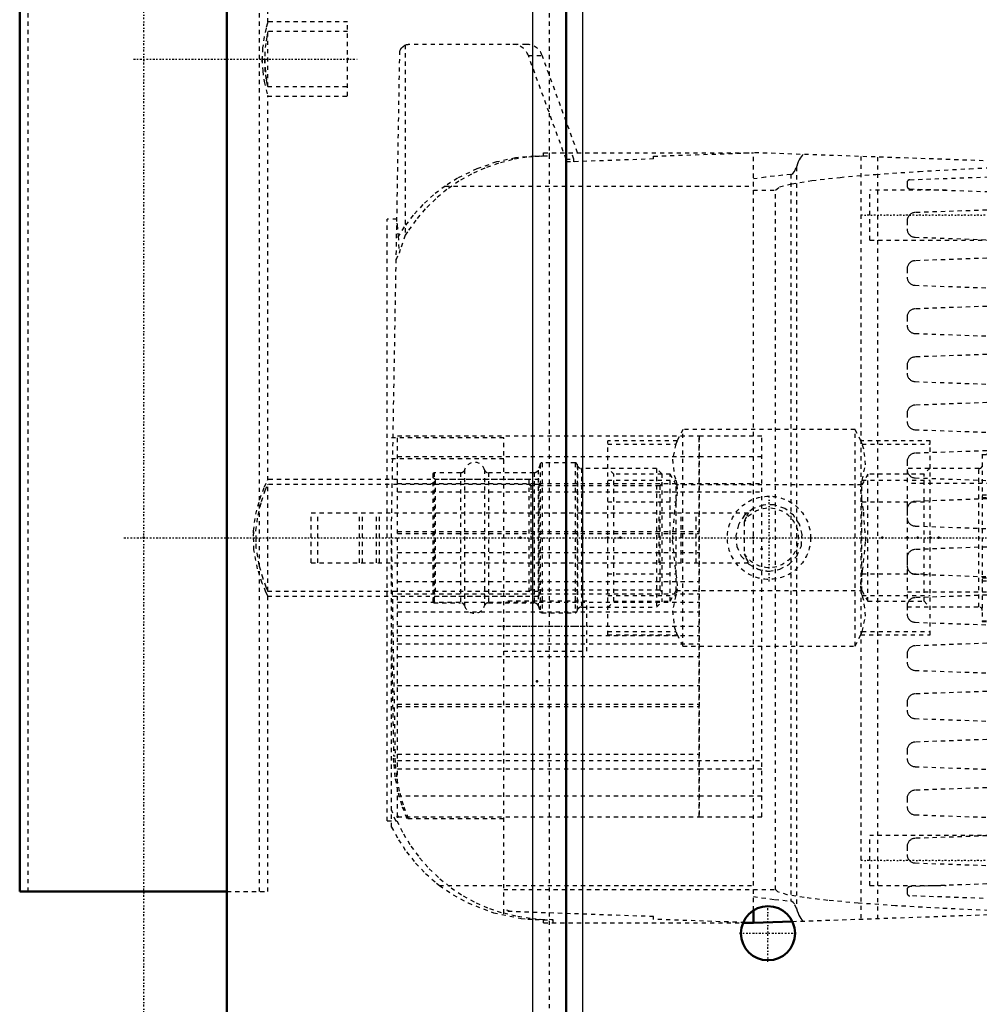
# Model space of a CAD drawing. Header units: millimetres. Extents: x -350 to 653, y -355 to 981.
# Tile 2 of 18: x -350 to -119, y -112 to 124. Entities that reach past the tile are written whole.
import ezdxf

# ---------------------------------------------------------------- set-up
doc = ezdxf.new("R2010")
doc.units = ezdxf.units.MM
doc.linetypes.add('Center', pattern=[1.5, 0.45, -0.5, 0.05, -0.5])
doc.linetypes.add('Dashed', pattern=[2, 1, -1])
for name, color, linetype, lineweight in [('2d ConnectionPoints', 7, 'Continuous', 50), ('AM_0', 7, 'Continuous', 50), ('AM_4', 3, 'Continuous', 25), ('AM_7', 7, 'Center', 25), ('AM_9', 6, 'Dashed', 25)]:
    doc.layers.add(name, color=color, linetype=linetype, lineweight=lineweight)

# ---------------------------------------------------------------- blocks, each defined once
blk = doc.blocks.new('11_Distributor_pipe_UG11145040003_1_0_in_HSVP164161451021531101300230_5')
at = {"layer": 'AM_7'}
blk.add_line((-324.75, 0), (447.75, 0), dxfattribs=at)
blk = doc.blocks.new('13_Distributor_pipe_UG11145040003_2_0_in_HSVP164161451021531101300230_5')
at = {"layer": 'AM_0'}
for p, q in [((-349.81, 930), (-349.81, -85)), ((-349.81, -85), (-300, -85))]:
    blk.add_line(p, q, dxfattribs=at)
at = {"layer": 'AM_7'}
for p, q in [((-320, -142.05), (-320, 981.05)), ((-322.45, 115), (-268.55, 115))]:
    blk.add_line(p, q, dxfattribs=at)
at = {"layer": 'AM_9'}
for p, q in [((-347.81, 930), (-347.81, -85)), ((-292.19, -85), (-292.19, 930)), ((-290.19, 123.83), (-290.19, 216.12)), ((-271, 123.9), (-290.21, 123.9)), ((-271, 106.1), (-271, 123.9)), ((-271, 121.6), (-290.2, 121.6)), ((-290.19, 108.4), (-290.19, 121.6)), ((-291.54, 114.32), (-291.54, 115.91)), ((-290.21, 108.4), (-271, 108.4)), ((-290.22, 106.1), (-271, 106.1)), ((-290.19, 13.82), (-290.19, 106.2)), ((-225, 14), (-290.28, 14)), ((-225, 12.8), (-290.26, 12.8)), ((-290.19, -12.8), (-290.19, 12.8)), ((-225, -14), (-225, 14)), ((-293.69, 0), (-293.64, -1.61)), ((-293.08, 0), (-293.05, -1.32)), ((-290.25, -14), (-225, -14)), ((-290.24, -12.8), (-225, -12.8)), ((-290.19, -85), (-290.19, -13.88)), ((-300, -85), (-290.19, -85))]:
    blk.add_line(p, q, dxfattribs=at)
for points in [[(-290.19, 123.9), (-290.29, 123.58), (-290.61, 122.39), (-291.05, 120.37), (-291.43, 117.68), (-291.55, 115)], [(-290.19, 121.6), (-290.26, 121.3), (-290.45, 120.32), (-290.69, 118.74), (-290.88, 116.72), (-290.93, 115)], [(-290.19, 108.4), (-290.2, 108.44), (-290.32, 109.01), (-290.55, 110.24), (-290.78, 112.02), (-290.92, 114.15), (-290.92, 115.94)], [(-291.55, 115), (-291.41, 112.13), (-291.04, 109.58), (-290.6, 107.57), (-290.27, 106.35), (-290.19, 106.1)], [(-290.93, 115), (-290.85, 112.85), (-290.65, 110.94), (-290.41, 109.45), (-290.23, 108.58), (-290.19, 108.4)], [(-290.19, -14), (-290.21, -13.97), (-290.63, -13.04), (-291.52, -10.9), (-292.65, -7.46), (-293.52, -2.92), (-293.63, 1.67), (-293.08, 5.67), (-292.1, 9.27), (-290.98, 12.23), (-290.27, 13.82), (-290.19, 14)], [(-290.19, -12.8), (-290.21, -12.77), (-290.58, -11.87), (-291.34, -9.82), (-292.28, -6.6), (-292.97, -2.45), (-293.03, 1.74), (-292.53, 5.45), (-291.69, 8.75), (-290.78, 11.37), (-290.24, 12.69), (-290.19, 12.8)], [(-293.64, 1.54), (-293.65, 1.4), (-293.69, 0)]]:
    blk.add_lwpolyline(points, dxfattribs=at)
blk = doc.blocks.new('16_Base_plate_2_15_1UG1041586_0_in_HSVP164161451021531101300230_5')
at = {"layer": 'AM_0'}
for p, q in [((-218.5, -355), (-218.5, 855)), ((-300, -297.5), (-300, 797.5))]:
    blk.add_line(p, q, dxfattribs=at)
blk.add_circle((-170, -95), 6.5, dxfattribs=at)
at = {"layer": 'AM_4'}
for p, q in [((-226.5, -355), (-226.5, 855)), ((-214.5, -355), (-214.5, 855))]:
    blk.add_line(p, q, dxfattribs=at)
at = {"layer": 'AM_7'}
for p, q in [((-170, -101.825), (-170, -88.175)), ((-176.825, -95), (-163.175, -95))]:
    blk.add_line(p, q, dxfattribs=at)
at = {"layer": 'AM_9'}
blk.add_line((-222.5, -355), (-222.5, 855), dxfattribs=at)
blk = doc.blocks.new('54_Dea_Socket_UG104224901_8_0_in_HSVP164161451021531101300230_5')
at = {"layer": 'AM_9'}
for p, q in [((-224.76, 17.67), (-225.26, 16.28)), ((-224.76, 17.67), (-224.76, -17.67)), ((-216.35, 18), (-224.29, 18)), ((-224.29, 18), (-224.29, -18)), ((-216.35, 18), (-216.35, -18)), ((-215.74, 17.28), (-215.88, 17.67)), ((-215.88, 17.67), (-215.88, -17.67)), ((-215.74, 17.28), (-215.74, -17.28)), ((-196.75, 16.62), (-214.8, 16.62)), ((-214.8, 16.62), (-214.8, -16.63)), ((-195.5, 15.38), (-196.75, 16.62)), ((-196.75, 16.62), (-196.75, -16.63)), ((-250.25, 15.62), (-250.5, 15.38)), ((-250.5, 15.38), (-250.5, -15.38)), ((-250, 14), (-250.5, 14.5)), ((-243.85, 15.62), (-250.25, 15.62)), ((-250.25, 15.62), (-250.25, -15.62)), ((-243.85, 15.62), (-243.85, -15.62)), ((-242.9, 16.34), (-242.9, -16.34)), ((-238.1, 16.34), (-238.1, -16.34)), ((-226.2, 15.62), (-237.15, 15.62)), ((-237.15, 15.62), (-237.15, -15.62)), ((-226.2, 15.62), (-226.2, -15.62)), ((-225.26, 16.28), (-225.26, -16.28)), ((-195.5, 15.38), (-195.5, -15.38)), ((-227.5, 14), (-250, 14)), ((-250, 14), (-250, -14)), ((-227.5, 14), (-227.5, -14)), ((-227, 12.5), (-227.5, 13)), ((-196, 12.5), (-227, 12.5)), ((-227, 12.5), (-227, -12.5)), ((-195.5, 13), (-196, 12.5)), ((-196, 12.5), (-196, -12.5)), ((-250.5, -14.5), (-250, -14)), ((-250, -14), (-227.5, -14)), ((-227.5, -13), (-227, -12.5)), ((-227, -12.5), (-196, -12.5)), ((-196, -12.5), (-195.5, -13)), ((-250.5, -15.38), (-250.25, -15.62)), ((-250.25, -15.62), (-243.85, -15.62)), ((-237.15, -15.62), (-226.2, -15.62)), ((-225.26, -16.28), (-224.76, -17.67)), ((-196.75, -16.63), (-195.5, -15.38)), ((-224.29, -18), (-216.35, -18)), ((-215.88, -17.67), (-215.74, -17.28)), ((-214.8, -16.63), (-196.75, -16.63))]:
    blk.add_line(p, q, dxfattribs=at)
for centre, radius, start, end in [((-240.5, 15.62), 2.5, 16.6015, 163.3985), ((-224.29, 17.5), 0.5, 90, 160), ((-216.35, 17.5), 0.5, 20, 90), ((-214.8, 17.63), 1, 200, 270), ((-243.85, 16.62), 1, 270, 343.3985), ((-237.15, 16.62), 1, 196.6015, 270), ((-226.2, 16.62), 1, 270, 340), ((-243.85, -16.63), 1, 16.6015, 90), ((-240.5, -15.62), 2.5, 196.6015, 343.3985), ((-237.15, -16.63), 1, 90, 163.3985), ((-226.2, -16.63), 1, 20, 90), ((-224.29, -17.5), 0.5, 200, 270), ((-216.35, -17.5), 0.5, 270, 340), ((-214.8, -17.63), 1, 90, 160)]:
    blk.add_arc(centre, radius, start, end, dxfattribs=at)
blk = doc.blocks.new('55_Ball_valve_UG1041622_011_8_0_in_HSVP164161451021531101300230_5')
at = {"layer": 'AM_7'}
blk.add_line((-169.75, -10.5), (-169.75, 10.5), dxfattribs=at)
at = {"layer": 'AM_9'}
for p, q in [((-190.44, 26), (-191.84, 23.25)), ((-149.06, 26), (-190.44, 26)), ((-190.44, -26), (-190.44, 26)), ((-147.66, 23.25), (-149.06, 26)), ((-149.06, -26), (-149.06, 26)), ((-191.81, 23.32), (-208.5, 23.32)), ((-208.5, -23.32), (-208.5, 23.32)), ((-208.5, 22.52), (-192.12, 22.52)), ((-191.81, 23.32), (-192.12, 22.52)), ((-131, 23.32), (-147.69, 23.32)), ((-147.38, 22.52), (-147.69, 23.32)), ((-147.38, 22.52), (-131, 22.52)), ((-131, -23.32), (-131, 23.32)), ((-207, 15.25), (-208.5, 16.75)), ((-131, 16.75), (-132.5, 15.25)), ((-193.5, 15.25), (-207, 15.25)), ((-207, -15.25), (-207, 15.25)), ((-192.03, 12.7), (-193.5, 15.25)), ((-193.5, -15.25), (-193.5, 15.25)), ((-146, 15.25), (-147.47, 12.7)), ((-132.5, 15.25), (-146, 15.25)), ((-146, -15.25), (-146, 15.25)), ((-132.5, -15.25), (-132.5, 15.25)), ((-208.5, 13.86), (-192.12, 13.86)), ((-147.47, 12.7), (-192.03, 12.7)), ((-192.03, -12.7), (-192.03, 12.7)), ((-147.47, -12.7), (-147.47, 12.7)), ((-147.38, 13.86), (-131, 13.86)), ((-208.5, 8.66), (-192.12, 8.66)), ((-147.38, 8.66), (-131, 8.66)), ((-279.75, -6), (-279.75, 6)), ((-279.75, 6), (-174.65, 6)), ((-278.15, -6), (-278.15, 6)), ((-268.16, -6), (-268.16, 6)), ((-267.46, -6), (-267.46, 6)), ((-264.04, -6), (-264.04, 6)), ((-263.34, -6), (-263.34, 6)), ((-196.13, -6), (-196.13, 6)), ((-190.82, -6), (-190.82, 6)), ((-187.29, -6), (-187.29, 6)), ((-175.75, 3.82), (-175.75, -3.82)), ((-279.75, -6), (-174.65, -6)), ((-208.5, -8.66), (-192.12, -8.66)), ((-147.38, -8.66), (-131, -8.66)), ((-208.5, -13.86), (-192.12, -13.86)), ((-193.5, -15.25), (-192.03, -12.7)), ((-192.03, -12.7), (-147.47, -12.7)), ((-147.47, -12.7), (-146, -15.25)), ((-147.38, -13.86), (-131, -13.86)), ((-208.5, -16.75), (-207, -15.25)), ((-207, -15.25), (-193.5, -15.25)), ((-146, -15.25), (-132.5, -15.25)), ((-132.5, -15.25), (-131, -16.75)), ((-208.5, -22.52), (-192.12, -22.52)), ((-208.5, -23.32), (-191.81, -23.32)), ((-192.12, -22.52), (-191.81, -23.32)), ((-191.84, -23.25), (-190.44, -26)), ((-149.06, -26), (-147.66, -23.25)), ((-147.69, -23.32), (-147.38, -22.52)), ((-147.69, -23.32), (-131, -23.32)), ((-147.38, -22.52), (-131, -22.52)), ((-190.44, -26), (-149.06, -26))]:
    blk.add_line(p, q, dxfattribs=at)
for points in [[(-192.12, 22.52), (-192.97, 18.86), (-192.53, 15.07), (-192.12, 13.86)], [(-147.38, 13.86), (-146.53, 17.52), (-146.97, 21.3), (-147.38, 22.52)], [(-192.12, 13.86), (-191.86, 12.66), (-191.82, 11.05), (-192.02, 9.23), (-192.12, 8.66)], [(-147.38, 8.66), (-147.64, 10.53), (-147.68, 12.23), (-147.48, 13.55), (-147.38, 13.86)], [(-192.12, 8.66), (-192.48, 6.57), (-192.99, -0.6), (-192.25, -7.95), (-192.12, -8.66)], [(-169.75, -8), (-167.17, -7.57), (-164.89, -6.35), (-163.08, -4.41), (-161.98, -1.91), (-161.79, 0.75), (-162.43, 3.23), (-163.84, 5.4), (-165.96, 7.05), (-168.55, 7.91), (-171.18, 7.87), (-173.59, 7.02), (-175.64, 5.42), (-177.11, 3.14), (-177.73, 0.5), (-177.47, -2.09), (-176.41, -4.42), (-174.62, -6.35), (-172.21, -7.61), (-169.75, -8)], [(-147.38, -8.66), (-147.25, -7.95), (-146.52, -0.8), (-147.02, 6.57), (-147.38, 8.66)], [(-174.65, 6), (-175.24, 4.98), (-175.71, 3.92), (-175.75, 3.82)], [(-175.75, -3.82), (-175.28, -4.89), (-174.71, -5.91), (-174.65, -6)], [(-192.12, -8.66), (-191.86, -10.53), (-191.82, -12.23), (-192.02, -13.55), (-192.12, -13.86)], [(-147.38, -13.86), (-147.64, -12.66), (-147.68, -11.05), (-147.48, -9.23), (-147.38, -8.66)], [(-192.12, -13.86), (-192.97, -17.52), (-192.53, -21.3), (-192.12, -22.52)], [(-147.38, -22.52), (-146.53, -18.86), (-146.97, -15.07), (-147.38, -13.86)]]:
    blk.add_lwpolyline(points, dxfattribs=at)
blk.add_circle((-169.75, 0), 10, dxfattribs=at)
for radius, start, end in [(7.11, 212.4888, 147.5112), (8, 249.3601, 270)]:
    blk.add_arc((-169.75, 0), radius, start, end, dxfattribs=at)
blk = doc.blocks.new('56_Coupling_UG1051084_4_0_in_HSVP164161451021531101300230_5')
at = {"layer": 'AM_9'}
for p, q in [((-110.5, 20.08), (-118.5, 20.08)), ((-118.5, 20.08), (-118.5, -20.08)), ((-118.5, 19.98), (-110.5, 19.98)), ((-110.5, 20.08), (-110.5, -20.08)), ((-119.3, 16.62), (-136.5, 16.62)), ((-136.5, -16.62), (-136.5, 16.62)), ((-119.3, -16.62), (-119.3, 16.62)), ((-92.5, 16.62), (-109.7, 16.62)), ((-109.7, -16.62), (-109.7, 16.62)), ((-92.5, -16.62), (-92.5, 16.62)), ((-92.5, 13), (-136.5, 13)), ((-118.5, 10.33), (-110.5, 10.33)), ((-118.5, 9.64), (-110.5, 9.64)), ((-118.5, -9.64), (-110.5, -9.64)), ((-118.5, -10.33), (-110.5, -10.33)), ((-136.5, -13), (-92.5, -13)), ((-136.5, -16.62), (-119.3, -16.62)), ((-109.7, -16.62), (-92.5, -16.62)), ((-118.5, -19.98), (-110.5, -19.98)), ((-118.5, -20.08), (-110.5, -20.08))]:
    blk.add_line(p, q, dxfattribs=at)
for centre, start, end in [((-119.3, 17.42), 270, 0), ((-109.7, 17.42), 180, 270), ((-119.3, -17.43), 360, 90), ((-109.7, -17.43), 90, 180)]:
    blk.add_arc(centre, 0.8, start, end, dxfattribs=at)
blk = doc.blocks.new('126_part_3__170_4_0_in_HSVP164161451021531101300230_5')
at = {"layer": 'AM_9'}
for p, q in [((-259, 11), (-171.5, 11)), ((-259, -53.5), (-171.5, -53.5)), ((-259, -55.5), (-186.5, -55.5))]:
    blk.add_line(p, q, dxfattribs=at)
blk = doc.blocks.new('127_part_1_4_0_in_HSVP164161451021531101300230_5')
at = {"layer": 'AM_9'}
for p, q in [((-186.5, -67), (-186.5, 24.5)), ((-186.5, 24.5), (-171.5, 24.5)), ((-171.5, -67), (-171.5, 24.5)), ((-186.5, 19.5), (-171.5, 19.5)), ((-259, 13), (-171.5, 13)), ((-259, 1.5), (-186.5, 1.5)), ((-259, 1), (-186.5, 1)), ((-259, -3.5), (-186.5, -3.5)), ((-259, -10.5), (-186.5, -10.5)), ((-259, -13.5), (-186.5, -13.5)), ((-259, -15.5), (-186.5, -15.5)), ((-259, -17.77), (-186.5, -17.77)), ((-259, -21.23), (-186.5, -21.23)), ((-259, -23.5), (-186.5, -23.5)), ((-259, -25.5), (-186.5, -25.5)), ((-259, -28.5), (-186.5, -28.5)), ((-259, -35.5), (-186.5, -35.5)), ((-259, -40), (-186.5, -40)), ((-259, -40.5), (-186.5, -40.5)), ((-259, -52), (-186.5, -52)), ((-186.5, -55.5), (-171.5, -55.5)), ((-186.5, -62), (-171.5, -62)), ((-186.5, -67), (-171.5, -67))]:
    blk.add_line(p, q, dxfattribs=at)
blk = doc.blocks.new('128_part_2_4_0_in_HSVP164161451021531101300230_5')
at = {"layer": 'AM_9'}
for p, q in [((-259, -67), (-259, 24.5)), ((-259, 24.5), (-186.5, 24.5)), ((-186.5, 24.5), (-186.5, -67)), ((-259, 19.5), (-186.5, 19.5)), ((-259, 13), (-186.5, 13)), ((-259, 11), (-186.5, 11)), ((-259, 1.5), (-186.5, 1.5)), ((-259, 1), (-186.5, 1)), ((-259, -3.5), (-186.5, -3.5)), ((-259, -10.5), (-186.5, -10.5)), ((-259, -13.5), (-186.5, -13.5)), ((-259, -15.5), (-186.5, -15.5)), ((-259, -17.77), (-186.5, -17.77)), ((-259, -21.23), (-186.5, -21.23)), ((-259, -23.5), (-186.5, -23.5)), ((-259, -25.5), (-186.5, -25.5)), ((-259, -28.5), (-186.5, -28.5)), ((-259, -35.5), (-186.5, -35.5)), ((-259, -40), (-186.5, -40)), ((-259, -40.5), (-186.5, -40.5)), ((-259, -52), (-186.5, -52)), ((-259, -53.5), (-186.5, -53.5)), ((-259, -55.5), (-186.5, -55.5)), ((-259, -62), (-186.5, -62)), ((-259, -67), (-186.5, -67))]:
    blk.add_line(p, q, dxfattribs=at)
blk = doc.blocks.new('129_Upper_Cover_2PumpDrive_210_4_0_in_HSVP164161451021531101300230_5')
at = {"layer": 'AM_0'}
blk.add_line((-176, -92.5), (-173.5, -92.5), dxfattribs=at)
at = {"layer": 'AM_7'}
blk.add_line((-234.5, -21.25), (-212.5, -21.25), dxfattribs=at)
at = {"layer": 'AM_9'}
for p, q in [((-257.17, 118.37), (-257.17, 72.66)), ((-228.02, 118.5), (-256.47, 118.5)), ((-260.5, 0), (-258.47, 116.53)), ((-218.5, 90.93), (-227.58, 115.87)), ((-227.58, 115.87), (-224.26, 115.87)), ((-215.76, 92.5), (-224.26, 115.87)), ((-223.92, 92.5), (-173.5, 92.5)), ((-222.46, 91.75), (-222.46, 92.5)), ((-216.61, 90.93), (-217.18, 92.5)), ((-197.5, 91.66), (-173.5, 92.5)), ((-225.98, 91.68), (-223.98, 91.75)), ((-225.98, 91.68), (-224.47, 91.68)), ((-224.47, 91.68), (-222.46, 91.75)), ((-223.98, 91.75), (-222.46, 91.75)), ((-197.5, 91), (-218.5, 90.27)), ((-218.5, 90.93), (-216.61, 90.93)), ((-218.5, 84.5), (-218.5, 90.27)), ((-216.61, 90.33), (-216.61, 90.93)), ((-197.5, 91), (-197.5, 91.66)), ((-247.56, 84.5), (-173.5, 84.5)), ((-261.5, -68), (-261.5, 76.5)), ((-259.16, 76.5), (-261.5, 76.5)), ((-259.33, 66.8), (-258.61, 68.35)), ((-233.5, 24), (-261.5, 24)), ((-233.5, -90.2), (-233.5, 24)), ((-233.5, 19), (-261.5, 19)), ((-260.5, -69.48), (-260.5, 0)), ((-260.5, -0.76), (-259.6, -52.4)), ((-213.5, -15.25), (-233.5, -15.25)), ((-213.5, -27.25), (-213.5, -15.25)), ((-260.5, -22.16), (-259.97, -52.4)), ((-233.5, -27.25), (-213.5, -27.25)), ((-259.97, -52.4), (-259.6, -52.4)), ((-259.41, -68), (-260.5, -65.38)), ((-261.5, -68), (-259.16, -68)), ((-233.5, -67.5), (-256.73, -67.5)), ((-248.93, -83.5), (-173.5, -83.5)), ((-233.5, -84.5), (-173.5, -84.5)), ((-231.83, -89.8), (-233.5, -89.22)), ((-197.5, -91), (-233.5, -89.74)), ((-225.97, -91.68), (-223.61, -91.68)), ((-223.96, -91.75), (-225.97, -91.68)), ((-223.96, -91.75), (-221.61, -91.75)), ((-221.61, -91.75), (-223.61, -91.68)), ((-221.61, -92.5), (-221.61, -91.75)), ((-197.5, -91.66), (-197.5, -91)), ((-173.5, -92.5), (-197.5, -91.66)), ((-223.9, -92.5), (-176, -92.5))]:
    blk.add_line(p, q, dxfattribs=at)
for points in [[(-258.47, 116.53), (-258.46, 116.58), (-258.46, 116.65), (-258.44, 116.81), (-258.36, 117.13), (-258.04, 117.73), (-257.17, 118.37), (-257.17, 118.37)], [(-257.17, 118.37), (-257, 118.43), (-256.83, 118.47), (-256.66, 118.49), (-256.48, 118.5), (-256.47, 118.5)], [(-223.98, 91.75), (-223.96, 92.02), (-223.95, 92.23), (-223.94, 92.38), (-223.93, 92.47), (-223.92, 92.5), (-223.92, 92.5)], [(-224.47, 91.68), (-227.95, 91.41), (-231.39, 90.83), (-234.77, 89.96), (-238.06, 88.79), (-241.24, 87.34), (-244.28, 85.63), (-247.16, 83.65), (-249.85, 81.43), (-252.34, 78.98), (-254.61, 76.33), (-256.64, 73.49), (-257.17, 72.66)], [(-225.98, 91.68), (-230.63, 91.25), (-235.22, 90.27), (-239.94, 88.66), (-244.57, 86.39), (-247.56, 84.5)], [(-247.56, 84.5), (-250.34, 82.38), (-252.91, 80.03), (-255.27, 77.46), (-257.4, 74.69), (-259.25, 71.81)], [(-259.18, 75.6), (-259.12, 75.14), (-258.87, 72.47), (-258.61, 68.35)], [(-257.17, 72.66), (-258.36, 69.22), (-258.61, 68.35)], [(-256.73, -67.5), (-257.96, -64.24), (-258.91, -60.88), (-259.56, -57.45), (-259.91, -53.98), (-259.97, -52.4)], [(-256.35, -67.5), (-257.59, -64.24), (-258.54, -60.88), (-259.19, -57.45), (-259.54, -53.98), (-259.6, -52.4)], [(-259.16, -68), (-257.6, -71.12), (-255.78, -74.1), (-253.7, -76.9), (-251.38, -79.51), (-248.85, -81.91), (-246.12, -84.08), (-243.21, -86.01), (-240.14, -87.67), (-236.94, -89.06), (-233.62, -90.16), (-233.5, -90.2)], [(-260.5, -69.48), (-258.81, -72.53), (-256.87, -75.43), (-254.68, -78.15), (-252.26, -80.66), (-249.63, -82.96), (-248.93, -83.5)], [(-248.93, -83.5), (-245.63, -85.77), (-242.08, -87.71), (-235.94, -90.07), (-229.34, -91.42), (-227.67, -91.58), (-225.97, -91.68)], [(-233.5, -90.08), (-230.11, -90.92), (-226.66, -91.46), (-223.61, -91.68)], [(-223.9, -92.5), (-223.91, -92.47), (-223.93, -92.36), (-223.94, -92.19), (-223.95, -91.96), (-223.96, -91.75)]]:
    blk.add_lwpolyline(points, dxfattribs=at)
blk.add_arc((-231.34, 114.5), 4, 20, 90, dxfattribs=at)
blk.add_ellipse((-228.02, 114.5), major_axis=(0, -4), ratio=0.999444, start_param=1.919862, end_param=3.141593, dxfattribs=at)
blk = doc.blocks.new('130_Lower_Cover_2PumpDrive_2_4_0_in_HSVP164161451021531101300230_5')
at = {"layer": 'AM_0'}
for q in [(-173.5, -89.52), (-164.15, -92.17)]:
    blk.add_line((-173.5, -92.5), q, dxfattribs=at)
at = {"layer": 'AM_7'}
for p, q in [((-93, 77.5), (-148, 77.5)), ((-93, -77.5), (-148, -77.5))]:
    blk.add_line(p, q, dxfattribs=at)
at = {"layer": 'AM_9'}
for p, q in [((-96.27, 89.8), (-173.5, 92.5)), ((-173.5, -89.52), (-173.5, 92.5)), ((-147.68, 91.6), (-147.68, -91.6)), ((-143.66, 91.46), (-143.66, -91.46)), ((-99.89, 89.93), (-99.89, 87.28)), ((-163.14, 89.07), (-163.14, -89.07)), ((-95.5, 88.2), (-95.5, 89)), ((-164.47, 87.28), (-164.47, -87.28)), ((-136.58, 85.32), (-136.58, 84.5)), ((-135.9, 86.02), (-96.27, 87.4)), ((-173.5, 83.5), (-168.21, 83.5)), ((-168.21, -84.5), (-168.21, 83.5)), ((-127.18, 83.5), (-145.5, 83.5)), ((-145.5, 71.5), (-145.5, 83.5)), ((-135.9, 83.8), (-109.45, 82.88)), ((-108, 81.38), (-108, 80.49)), ((-109.45, 78.99), (-134.65, 78.11)), ((-136.58, 76.12), (-136.58, 74.2)), ((-145.5, 71.5), (-114.66, 71.5)), ((-134.65, 72.2), (-109.45, 71.32)), ((-108, 69.82), (-108, 68.93)), ((-109.45, 67.43), (-134.65, 66.55)), ((-136.58, 64.55), (-136.58, 62.63)), ((-134.65, 60.64), (-109.45, 59.76)), ((-108, 58.26), (-108, 57.37)), ((-109.45, 55.87), (-134.65, 54.99)), ((-136.58, 52.99), (-136.58, 51.07)), ((-134.65, 49.07), (-109.45, 48.19)), ((-108, 46.69), (-108, 45.81)), ((-109.45, 44.31), (-134.65, 43.43)), ((-136.58, 41.43), (-136.58, 39.51)), ((-134.65, 37.51), (-109.45, 36.63)), ((-108, 35.13), (-108, 34.24)), ((-109.45, 32.74), (-134.65, 31.86)), ((-136.58, 29.87), (-136.58, 27.95)), ((-134.65, 25.95), (-109.45, 25.07)), ((-108, 23.57), (-108, 22.68)), ((-109.45, 21.18), (-134.65, 20.3)), ((-136.58, 18.3), (-136.58, 16.38)), ((-134.65, 14.39), (-109.45, 13.51)), ((-108, 12.01), (-108, 11.12)), ((-109.45, 9.62), (-134.65, 8.74)), ((-136.58, 6.74), (-136.58, 4.82)), ((-134.65, 2.82), (-109.45, 1.94)), ((-108, 0.44), (-108, -0.44)), ((-109.45, -1.94), (-134.65, -2.82)), ((-136.58, -4.82), (-136.58, -6.74)), ((-134.65, -8.74), (-109.45, -9.62)), ((-108, -11.12), (-108, -12.01)), ((-109.45, -13.51), (-134.65, -14.39)), ((-136.58, -16.38), (-136.58, -18.3)), ((-134.65, -20.3), (-109.45, -21.18)), ((-108, -22.68), (-108, -23.57)), ((-109.45, -25.07), (-134.65, -25.95)), ((-136.58, -27.95), (-136.58, -29.87)), ((-134.65, -31.86), (-109.45, -32.74)), ((-108, -34.24), (-108, -35.13)), ((-109.45, -36.63), (-134.65, -37.51)), ((-136.58, -39.51), (-136.58, -41.43)), ((-134.65, -43.43), (-109.45, -44.31)), ((-108, -45.81), (-108, -46.69)), ((-109.45, -48.19), (-134.65, -49.07)), ((-136.58, -51.07), (-136.58, -52.99)), ((-134.65, -54.99), (-109.45, -55.87)), ((-108, -57.37), (-108, -58.26)), ((-109.45, -59.76), (-134.65, -60.64)), ((-136.58, -62.63), (-136.58, -64.55)), ((-134.65, -66.55), (-109.45, -67.43)), ((-108, -68.93), (-108, -69.82)), ((-114.66, -71.5), (-145.5, -71.5)), ((-145.5, -83.5), (-145.5, -71.5)), ((-109.45, -71.32), (-134.65, -72.2)), ((-136.58, -74.2), (-136.58, -76.12)), ((-134.65, -78.11), (-109.45, -78.99)), ((-108, -80.49), (-108, -81.38)), ((-173.5, -84.5), (-168.21, -84.5)), ((-145.5, -83.5), (-127.18, -83.5)), ((-136.58, -84.5), (-136.58, -85.32)), ((-109.45, -82.88), (-135.9, -83.8)), ((-96.27, -87.4), (-135.9, -86.02)), ((-99.89, -87.28), (-99.89, -89.93)), ((-164.15, -92.17), (-96.27, -89.8)), ((-95.5, -89), (-95.5, -88.2))]:
    blk.add_line(p, q, dxfattribs=at)
for points in [[(-161.52, 92.08), (-161.78, 91.83), (-162.03, 91.52), (-162.27, 91.16), (-162.5, 90.75), (-162.71, 90.29), (-162.91, 89.79), (-163.09, 89.25), (-163.14, 89.07)], [(-168.21, 83.5), (-167.23, 84.28), (-164.29, 85.06), (-159.43, 85.83), (-152.67, 86.58), (-144.06, 87.3), (-133.68, 88), (-121.6, 88.66), (-107.91, 89.29), (-96, 89.75)], [(-164.47, 87.28), (-164.26, 87.35), (-164, 87.53), (-163.61, 88.01), (-163.14, 89.07)], [(-96.27, 89.8), (-95.81, 89.64), (-95.5, 89.01), (-95.5, 89)], [(-95.5, 88.2), (-95.5, 88.2), (-95.81, 87.57), (-96.27, 87.4)], [(-164.47, 87.28), (-170.6, 86.62), (-173.5, 86.21)], [(-135.9, 86.02), (-135.97, 86.01), (-136.03, 86), (-136.08, 85.99), (-136.14, 85.97), (-136.2, 85.94), (-136.25, 85.91), (-136.3, 85.88), (-136.35, 85.84), (-136.39, 85.8), (-136.43, 85.75), (-136.47, 85.7), (-136.5, 85.65), (-136.52, 85.59), (-136.55, 85.54), (-136.56, 85.48), (-136.57, 85.42), (-136.58, 85.36), (-136.58, 85.32)], [(-136.58, 84.5), (-136.58, 84.44), (-136.57, 84.38), (-136.56, 84.32), (-136.54, 84.26), (-136.51, 84.21), (-136.49, 84.15), (-136.45, 84.1), (-136.42, 84.05), (-136.37, 84.01), (-136.33, 83.97), (-136.28, 83.93), (-136.23, 83.9), (-136.18, 83.87), (-136.12, 83.85), (-136.06, 83.83), (-136, 83.81), (-135.94, 83.81), (-135.9, 83.8)], [(-108, 81.38), (-108.01, 81.51), (-108.02, 81.64), (-108.05, 81.77), (-108.09, 81.89), (-108.14, 82.02), (-108.2, 82.13), (-108.27, 82.24), (-108.35, 82.35), (-108.44, 82.44), (-108.54, 82.53), (-108.64, 82.61), (-108.75, 82.68), (-108.87, 82.74), (-108.99, 82.79), (-109.11, 82.83), (-109.24, 82.86), (-109.37, 82.88), (-109.45, 82.88)], [(-109.45, 78.99), (-109.32, 79), (-109.19, 79.03), (-109.06, 79.06), (-108.94, 79.1), (-108.82, 79.16), (-108.71, 79.22), (-108.6, 79.3), (-108.5, 79.38), (-108.4, 79.47), (-108.32, 79.57), (-108.24, 79.68), (-108.18, 79.79), (-108.12, 79.91), (-108.07, 80.03), (-108.04, 80.16), (-108.01, 80.28), (-108, 80.41), (-108, 80.49)], [(-134.65, 78.11), (-134.82, 78.1), (-135, 78.07), (-135.16, 78.03), (-135.33, 77.97), (-135.49, 77.9), (-135.64, 77.81), (-135.78, 77.71), (-135.92, 77.6), (-136.04, 77.48), (-136.16, 77.35), (-136.26, 77.2), (-136.35, 77.05), (-136.42, 76.9), (-136.48, 76.73), (-136.53, 76.57), (-136.56, 76.39), (-136.58, 76.22), (-136.58, 76.12)], [(-136.58, 74.2), (-136.57, 74.02), (-136.55, 73.85), (-136.51, 73.68), (-136.46, 73.51), (-136.39, 73.35), (-136.31, 73.2), (-136.22, 73.05), (-136.11, 72.91), (-135.99, 72.78), (-135.87, 72.66), (-135.73, 72.56), (-135.58, 72.46), (-135.43, 72.38), (-135.26, 72.32), (-135.1, 72.27), (-134.93, 72.23), (-134.75, 72.2), (-134.65, 72.2)], [(-108, 69.82), (-108.01, 69.95), (-108.02, 70.08), (-108.05, 70.21), (-108.09, 70.33), (-108.14, 70.45), (-108.2, 70.57), (-108.27, 70.68), (-108.35, 70.78), (-108.44, 70.88), (-108.54, 70.97), (-108.64, 71.05), (-108.75, 71.12), (-108.87, 71.18), (-108.99, 71.23), (-109.11, 71.27), (-109.24, 71.3), (-109.37, 71.31), (-109.45, 71.32)], [(-109.45, 67.43), (-109.32, 67.44), (-109.19, 67.46), (-109.06, 67.5), (-108.94, 67.54), (-108.82, 67.59), (-108.71, 67.66), (-108.6, 67.73), (-108.5, 67.82), (-108.4, 67.91), (-108.32, 68.01), (-108.24, 68.11), (-108.18, 68.23), (-108.12, 68.34), (-108.07, 68.47), (-108.04, 68.59), (-108.01, 68.72), (-108, 68.85), (-108, 68.93)], [(-134.65, 66.55), (-134.82, 66.54), (-135, 66.51), (-135.16, 66.47), (-135.33, 66.41), (-135.49, 66.34), (-135.64, 66.25), (-135.78, 66.15), (-135.92, 66.04), (-136.04, 65.92), (-136.16, 65.78), (-136.26, 65.64), (-136.35, 65.49), (-136.42, 65.33), (-136.48, 65.17), (-136.53, 65), (-136.56, 64.83), (-136.58, 64.66), (-136.58, 64.55)], [(-136.58, 62.63), (-136.57, 62.46), (-136.55, 62.29), (-136.51, 62.12), (-136.46, 61.95), (-136.39, 61.79), (-136.31, 61.63), (-136.22, 61.49), (-136.11, 61.35), (-135.99, 61.22), (-135.87, 61.1), (-135.73, 61), (-135.58, 60.9), (-135.43, 60.82), (-135.26, 60.76), (-135.1, 60.7), (-134.93, 60.66), (-134.75, 60.64), (-134.65, 60.64)], [(-108, 58.26), (-108.01, 58.39), (-108.02, 58.52), (-108.05, 58.64), (-108.09, 58.77), (-108.14, 58.89), (-108.2, 59.01), (-108.27, 59.12), (-108.35, 59.22), (-108.44, 59.32), (-108.54, 59.41), (-108.64, 59.49), (-108.75, 59.56), (-108.87, 59.62), (-108.99, 59.67), (-109.11, 59.71), (-109.24, 59.73), (-109.37, 59.75), (-109.45, 59.76)], [(-109.45, 55.87), (-109.32, 55.88), (-109.19, 55.9), (-109.06, 55.93), (-108.94, 55.98), (-108.82, 56.03), (-108.71, 56.1), (-108.6, 56.17), (-108.5, 56.25), (-108.4, 56.35), (-108.32, 56.44), (-108.24, 56.55), (-108.18, 56.66), (-108.12, 56.78), (-108.07, 56.9), (-108.04, 57.03), (-108.01, 57.16), (-108, 57.29), (-108, 57.37)], [(-134.65, 54.99), (-134.82, 54.98), (-135, 54.95), (-135.16, 54.9), (-135.33, 54.84), (-135.49, 54.77), (-135.64, 54.69), (-135.78, 54.59), (-135.92, 54.48), (-136.04, 54.35), (-136.16, 54.22), (-136.26, 54.08), (-136.35, 53.93), (-136.42, 53.77), (-136.48, 53.61), (-136.53, 53.44), (-136.56, 53.27), (-136.58, 53.1), (-136.58, 52.99)], [(-136.58, 51.07), (-136.57, 50.9), (-136.55, 50.72), (-136.51, 50.55), (-136.46, 50.39), (-136.39, 50.23), (-136.31, 50.07), (-136.22, 49.92), (-136.11, 49.79), (-135.99, 49.66), (-135.87, 49.54), (-135.73, 49.43), (-135.58, 49.34), (-135.43, 49.26), (-135.26, 49.19), (-135.1, 49.14), (-134.93, 49.1), (-134.75, 49.08), (-134.65, 49.07)], [(-108, 46.69), (-108.01, 46.82), (-108.02, 46.95), (-108.05, 47.08), (-108.09, 47.21), (-108.14, 47.33), (-108.2, 47.44), (-108.27, 47.55), (-108.35, 47.66), (-108.44, 47.75), (-108.54, 47.84), (-108.64, 47.92), (-108.75, 47.99), (-108.87, 48.05), (-108.99, 48.1), (-109.11, 48.14), (-109.24, 48.17), (-109.37, 48.19), (-109.45, 48.19)], [(-109.45, 44.31), (-109.32, 44.32), (-109.19, 44.34), (-109.06, 44.37), (-108.94, 44.42), (-108.82, 44.47), (-108.71, 44.53), (-108.6, 44.61), (-108.5, 44.69), (-108.4, 44.78), (-108.32, 44.88), (-108.24, 44.99), (-108.18, 45.1), (-108.12, 45.22), (-108.07, 45.34), (-108.04, 45.47), (-108.01, 45.6), (-108, 45.73), (-108, 45.81)], [(-134.65, 43.43), (-134.82, 43.41), (-135, 43.38), (-135.16, 43.34), (-135.33, 43.28), (-135.49, 43.21), (-135.64, 43.12), (-135.78, 43.03), (-135.92, 42.91), (-136.04, 42.79), (-136.16, 42.66), (-136.26, 42.52), (-136.35, 42.37), (-136.42, 42.21), (-136.48, 42.05), (-136.53, 41.88), (-136.56, 41.71), (-136.58, 41.53), (-136.58, 41.43)], [(-136.58, 39.51), (-136.57, 39.34), (-136.55, 39.16), (-136.51, 38.99), (-136.46, 38.83), (-136.39, 38.66), (-136.31, 38.51), (-136.22, 38.36), (-136.11, 38.22), (-135.99, 38.1), (-135.87, 37.98), (-135.73, 37.87), (-135.58, 37.78), (-135.43, 37.7), (-135.26, 37.63), (-135.1, 37.58), (-134.93, 37.54), (-134.75, 37.52), (-134.65, 37.51)], [(-108, 35.13), (-108.01, 35.26), (-108.02, 35.39), (-108.05, 35.52), (-108.09, 35.64), (-108.14, 35.77), (-108.2, 35.88), (-108.27, 35.99), (-108.35, 36.1), (-108.44, 36.19), (-108.54, 36.28), (-108.64, 36.36), (-108.75, 36.43), (-108.87, 36.49), (-108.99, 36.54), (-109.11, 36.58), (-109.24, 36.61), (-109.37, 36.63), (-109.45, 36.63)], [(-109.45, 32.74), (-109.32, 32.75), (-109.19, 32.78), (-109.06, 32.81), (-108.94, 32.85), (-108.82, 32.91), (-108.71, 32.97), (-108.6, 33.05), (-108.5, 33.13), (-108.4, 33.22), (-108.32, 33.32), (-108.24, 33.43), (-108.18, 33.54), (-108.12, 33.66), (-108.07, 33.78), (-108.04, 33.91), (-108.01, 34.03), (-108, 34.16), (-108, 34.24)], [(-134.65, 31.86), (-134.82, 31.85), (-135, 31.82), (-135.16, 31.78), (-135.33, 31.72), (-135.49, 31.65), (-135.64, 31.56), (-135.78, 31.46), (-135.92, 31.35), (-136.04, 31.23), (-136.16, 31.1), (-136.26, 30.95), (-136.35, 30.8), (-136.42, 30.65), (-136.48, 30.48), (-136.53, 30.32), (-136.56, 30.14), (-136.58, 29.97), (-136.58, 29.87)], [(-136.58, 27.95), (-136.57, 27.77), (-136.55, 27.6), (-136.51, 27.43), (-136.46, 27.26), (-136.39, 27.1), (-136.31, 26.95), (-136.22, 26.8), (-136.11, 26.66), (-135.99, 26.53), (-135.87, 26.41), (-135.73, 26.31), (-135.58, 26.21), (-135.43, 26.13), (-135.26, 26.07), (-135.1, 26.02), (-134.93, 25.98), (-134.75, 25.95), (-134.65, 25.95)], [(-108, 23.57), (-108.01, 23.7), (-108.02, 23.83), (-108.05, 23.96), (-108.09, 24.08), (-108.14, 24.2), (-108.2, 24.32), (-108.27, 24.43), (-108.35, 24.53), (-108.44, 24.63), (-108.54, 24.72), (-108.64, 24.8), (-108.75, 24.87), (-108.87, 24.93), (-108.99, 24.98), (-109.11, 25.02), (-109.24, 25.05), (-109.37, 25.06), (-109.45, 25.07)], [(-109.45, 21.18), (-109.32, 21.19), (-109.19, 21.21), (-109.06, 21.25), (-108.94, 21.29), (-108.82, 21.34), (-108.71, 21.41), (-108.6, 21.48), (-108.5, 21.57), (-108.4, 21.66), (-108.32, 21.76), (-108.24, 21.86), (-108.18, 21.98), (-108.12, 22.09), (-108.07, 22.22), (-108.04, 22.34), (-108.01, 22.47), (-108, 22.6), (-108, 22.68)], [(-134.65, 20.3), (-134.82, 20.29), (-135, 20.26), (-135.16, 20.22), (-135.33, 20.16), (-135.49, 20.09), (-135.64, 20), (-135.78, 19.9), (-135.92, 19.79), (-136.04, 19.67), (-136.16, 19.53), (-136.26, 19.39), (-136.35, 19.24), (-136.42, 19.08), (-136.48, 18.92), (-136.53, 18.75), (-136.56, 18.58), (-136.58, 18.41), (-136.58, 18.3)], [(-136.58, 16.38), (-136.57, 16.21), (-136.55, 16.04), (-136.51, 15.87), (-136.46, 15.7), (-136.39, 15.54), (-136.31, 15.38), (-136.22, 15.24), (-136.11, 15.1), (-135.99, 14.97), (-135.87, 14.85), (-135.73, 14.75), (-135.58, 14.65), (-135.43, 14.57), (-135.26, 14.51), (-135.1, 14.45), (-134.93, 14.41), (-134.75, 14.39), (-134.65, 14.39)], [(-108, 12.01), (-108.01, 12.14), (-108.02, 12.27), (-108.05, 12.39), (-108.09, 12.52), (-108.14, 12.64), (-108.2, 12.76), (-108.27, 12.87), (-108.35, 12.97), (-108.44, 13.07), (-108.54, 13.16), (-108.64, 13.24), (-108.75, 13.31), (-108.87, 13.37), (-108.99, 13.42), (-109.11, 13.46), (-109.24, 13.48), (-109.37, 13.5), (-109.45, 13.51)], [(-109.45, 9.62), (-109.32, 9.63), (-109.19, 9.65), (-109.06, 9.68), (-108.94, 9.73), (-108.82, 9.78), (-108.71, 9.85), (-108.6, 9.92), (-108.5, 10), (-108.4, 10.1), (-108.32, 10.19), (-108.24, 10.3), (-108.18, 10.41), (-108.12, 10.53), (-108.07, 10.65), (-108.04, 10.78), (-108.01, 10.91), (-108, 11.04), (-108, 11.12)], [(-134.65, 8.74), (-134.82, 8.73), (-135, 8.7), (-135.16, 8.65), (-135.33, 8.59), (-135.49, 8.52), (-135.64, 8.44), (-135.78, 8.34), (-135.92, 8.23), (-136.04, 8.1), (-136.16, 7.97), (-136.26, 7.83), (-136.35, 7.68), (-136.42, 7.52), (-136.48, 7.36), (-136.53, 7.19), (-136.56, 7.02), (-136.58, 6.85), (-136.58, 6.74)], [(-136.58, 4.82), (-136.57, 4.65), (-136.55, 4.47), (-136.51, 4.3), (-136.46, 4.14), (-136.39, 3.98), (-136.31, 3.82), (-136.22, 3.67), (-136.11, 3.54), (-135.99, 3.41), (-135.87, 3.29), (-135.73, 3.18), (-135.58, 3.09), (-135.43, 3.01), (-135.26, 2.94), (-135.1, 2.89), (-134.93, 2.85), (-134.75, 2.83), (-134.65, 2.82)], [(-108, 0.44), (-108.01, 0.57), (-108.02, 0.7), (-108.05, 0.83), (-108.09, 0.96), (-108.14, 1.08), (-108.2, 1.19), (-108.27, 1.3), (-108.35, 1.41), (-108.44, 1.5), (-108.54, 1.59), (-108.64, 1.67), (-108.75, 1.74), (-108.87, 1.8), (-108.99, 1.85), (-109.11, 1.89), (-109.24, 1.92), (-109.37, 1.94), (-109.45, 1.94)], [(-109.45, -1.94), (-109.32, -1.93), (-109.19, -1.91), (-109.06, -1.88), (-108.94, -1.83), (-108.82, -1.78), (-108.71, -1.72), (-108.6, -1.64), (-108.5, -1.56), (-108.4, -1.47), (-108.32, -1.37), (-108.24, -1.26), (-108.18, -1.15), (-108.12, -1.03), (-108.07, -0.91), (-108.04, -0.78), (-108.01, -0.65), (-108, -0.52), (-108, -0.44)], [(-134.65, -2.82), (-134.82, -2.84), (-135, -2.87), (-135.16, -2.91), (-135.33, -2.97), (-135.49, -3.04), (-135.64, -3.13), (-135.78, -3.22), (-135.92, -3.34), (-136.04, -3.46), (-136.16, -3.59), (-136.26, -3.73), (-136.35, -3.88), (-136.42, -4.04), (-136.48, -4.2), (-136.53, -4.37), (-136.56, -4.54), (-136.58, -4.72), (-136.58, -4.82)], [(-136.58, -6.74), (-136.57, -6.91), (-136.55, -7.09), (-136.51, -7.26), (-136.46, -7.42), (-136.39, -7.59), (-136.31, -7.74), (-136.22, -7.89), (-136.11, -8.03), (-135.99, -8.15), (-135.87, -8.27), (-135.73, -8.38), (-135.58, -8.47), (-135.43, -8.55), (-135.26, -8.62), (-135.1, -8.67), (-134.93, -8.71), (-134.75, -8.73), (-134.65, -8.74)], [(-108, -11.12), (-108.01, -10.99), (-108.02, -10.86), (-108.05, -10.73), (-108.09, -10.61), (-108.14, -10.48), (-108.2, -10.37), (-108.27, -10.26), (-108.35, -10.15), (-108.44, -10.06), (-108.54, -9.97), (-108.64, -9.89), (-108.75, -9.82), (-108.87, -9.76), (-108.99, -9.71), (-109.11, -9.67), (-109.24, -9.64), (-109.37, -9.62), (-109.45, -9.62)], [(-109.45, -13.51), (-109.32, -13.5), (-109.19, -13.47), (-109.06, -13.44), (-108.94, -13.4), (-108.82, -13.34), (-108.71, -13.28), (-108.6, -13.2), (-108.5, -13.12), (-108.4, -13.03), (-108.32, -12.93), (-108.24, -12.82), (-108.18, -12.71), (-108.12, -12.59), (-108.07, -12.47), (-108.04, -12.34), (-108.01, -12.22), (-108, -12.09), (-108, -12.01)], [(-134.65, -14.39), (-134.82, -14.4), (-135, -14.43), (-135.16, -14.47), (-135.33, -14.53), (-135.49, -14.6), (-135.64, -14.69), (-135.78, -14.79), (-135.92, -14.9), (-136.04, -15.02), (-136.16, -15.15), (-136.26, -15.3), (-136.35, -15.45), (-136.42, -15.6), (-136.48, -15.77), (-136.53, -15.93), (-136.56, -16.11), (-136.58, -16.28), (-136.58, -16.38)], [(-136.58, -18.3), (-136.57, -18.48), (-136.55, -18.65), (-136.51, -18.82), (-136.46, -18.99), (-136.39, -19.15), (-136.31, -19.3), (-136.22, -19.45), (-136.11, -19.59), (-135.99, -19.72), (-135.87, -19.84), (-135.73, -19.94), (-135.58, -20.04), (-135.43, -20.12), (-135.26, -20.18), (-135.1, -20.23), (-134.93, -20.27), (-134.75, -20.3), (-134.65, -20.3)], [(-108, -22.68), (-108.01, -22.55), (-108.02, -22.42), (-108.05, -22.29), (-108.09, -22.17), (-108.14, -22.05), (-108.2, -21.93), (-108.27, -21.82), (-108.35, -21.72), (-108.44, -21.62), (-108.54, -21.53), (-108.64, -21.45), (-108.75, -21.38), (-108.87, -21.32), (-108.99, -21.27), (-109.11, -21.23), (-109.24, -21.2), (-109.37, -21.19), (-109.45, -21.18)], [(-109.45, -25.07), (-109.32, -25.06), (-109.19, -25.04), (-109.06, -25), (-108.94, -24.96), (-108.82, -24.91), (-108.71, -24.84), (-108.6, -24.77), (-108.5, -24.68), (-108.4, -24.59), (-108.32, -24.49), (-108.24, -24.39), (-108.18, -24.27), (-108.12, -24.16), (-108.07, -24.03), (-108.04, -23.91), (-108.01, -23.78), (-108, -23.65), (-108, -23.57)], [(-134.65, -25.95), (-134.82, -25.96), (-135, -25.99), (-135.16, -26.03), (-135.33, -26.09), (-135.49, -26.16), (-135.64, -26.25), (-135.78, -26.35), (-135.92, -26.46), (-136.04, -26.58), (-136.16, -26.72), (-136.26, -26.86), (-136.35, -27.01), (-136.42, -27.17), (-136.48, -27.33), (-136.53, -27.5), (-136.56, -27.67), (-136.58, -27.84), (-136.58, -27.95)], [(-136.58, -29.87), (-136.57, -30.04), (-136.55, -30.21), (-136.51, -30.38), (-136.46, -30.55), (-136.39, -30.71), (-136.31, -30.87), (-136.22, -31.01), (-136.11, -31.15), (-135.99, -31.28), (-135.87, -31.4), (-135.73, -31.5), (-135.58, -31.6), (-135.43, -31.68), (-135.26, -31.74), (-135.1, -31.8), (-134.93, -31.84), (-134.75, -31.86), (-134.65, -31.86)], [(-108, -34.24), (-108.01, -34.11), (-108.02, -33.98), (-108.05, -33.86), (-108.09, -33.73), (-108.14, -33.61), (-108.2, -33.49), (-108.27, -33.38), (-108.35, -33.28), (-108.44, -33.18), (-108.54, -33.09), (-108.64, -33.01), (-108.75, -32.94), (-108.87, -32.88), (-108.99, -32.83), (-109.11, -32.79), (-109.24, -32.77), (-109.37, -32.75), (-109.45, -32.74)], [(-109.45, -36.63), (-109.32, -36.62), (-109.19, -36.6), (-109.06, -36.57), (-108.94, -36.52), (-108.82, -36.47), (-108.71, -36.4), (-108.6, -36.33), (-108.5, -36.25), (-108.4, -36.15), (-108.32, -36.06), (-108.24, -35.95), (-108.18, -35.84), (-108.12, -35.72), (-108.07, -35.6), (-108.04, -35.47), (-108.01, -35.34), (-108, -35.21), (-108, -35.13)], [(-134.65, -37.51), (-134.82, -37.52), (-135, -37.55), (-135.16, -37.6), (-135.33, -37.66), (-135.49, -37.73), (-135.64, -37.81), (-135.78, -37.91), (-135.92, -38.02), (-136.04, -38.15), (-136.16, -38.28), (-136.26, -38.42), (-136.35, -38.57), (-136.42, -38.73), (-136.48, -38.89), (-136.53, -39.06), (-136.56, -39.23), (-136.58, -39.4), (-136.58, -39.51)], [(-136.58, -41.43), (-136.57, -41.6), (-136.55, -41.78), (-136.51, -41.95), (-136.46, -42.11), (-136.39, -42.27), (-136.31, -42.43), (-136.22, -42.58), (-136.11, -42.71), (-135.99, -42.84), (-135.87, -42.96), (-135.73, -43.07), (-135.58, -43.16), (-135.43, -43.24), (-135.26, -43.31), (-135.1, -43.36), (-134.93, -43.4), (-134.75, -43.42), (-134.65, -43.43)], [(-108, -45.81), (-108.01, -45.68), (-108.02, -45.55), (-108.05, -45.42), (-108.09, -45.29), (-108.14, -45.17), (-108.2, -45.06), (-108.27, -44.95), (-108.35, -44.84), (-108.44, -44.75), (-108.54, -44.66), (-108.64, -44.58), (-108.75, -44.51), (-108.87, -44.45), (-108.99, -44.4), (-109.11, -44.36), (-109.24, -44.33), (-109.37, -44.31), (-109.45, -44.31)], [(-109.45, -48.19), (-109.32, -48.18), (-109.19, -48.16), (-109.06, -48.13), (-108.94, -48.08), (-108.82, -48.03), (-108.71, -47.97), (-108.6, -47.89), (-108.5, -47.81), (-108.4, -47.72), (-108.32, -47.62), (-108.24, -47.51), (-108.18, -47.4), (-108.12, -47.28), (-108.07, -47.16), (-108.04, -47.03), (-108.01, -46.9), (-108, -46.77), (-108, -46.69)], [(-134.65, -49.07), (-134.82, -49.09), (-135, -49.12), (-135.16, -49.16), (-135.33, -49.22), (-135.49, -49.29), (-135.64, -49.38), (-135.78, -49.47), (-135.92, -49.59), (-136.04, -49.71), (-136.16, -49.84), (-136.26, -49.98), (-136.35, -50.13), (-136.42, -50.29), (-136.48, -50.45), (-136.53, -50.62), (-136.56, -50.79), (-136.58, -50.97), (-136.58, -51.07)], [(-136.58, -52.99), (-136.57, -53.16), (-136.55, -53.34), (-136.51, -53.51), (-136.46, -53.67), (-136.39, -53.84), (-136.31, -53.99), (-136.22, -54.14), (-136.11, -54.28), (-135.99, -54.4), (-135.87, -54.52), (-135.73, -54.63), (-135.58, -54.72), (-135.43, -54.8), (-135.26, -54.87), (-135.1, -54.92), (-134.93, -54.96), (-134.75, -54.98), (-134.65, -54.99)], [(-108, -57.37), (-108.01, -57.24), (-108.02, -57.11), (-108.05, -56.98), (-108.09, -56.86), (-108.14, -56.73), (-108.2, -56.62), (-108.27, -56.51), (-108.35, -56.4), (-108.44, -56.31), (-108.54, -56.22), (-108.64, -56.14), (-108.75, -56.07), (-108.87, -56.01), (-108.99, -55.96), (-109.11, -55.92), (-109.24, -55.89), (-109.37, -55.87), (-109.45, -55.87)], [(-109.45, -59.76), (-109.32, -59.75), (-109.19, -59.72), (-109.06, -59.69), (-108.94, -59.65), (-108.82, -59.59), (-108.71, -59.53), (-108.6, -59.45), (-108.5, -59.37), (-108.4, -59.28), (-108.32, -59.18), (-108.24, -59.07), (-108.18, -58.96), (-108.12, -58.84), (-108.07, -58.72), (-108.04, -58.59), (-108.01, -58.47), (-108, -58.34), (-108, -58.26)], [(-134.65, -60.64), (-134.82, -60.65), (-135, -60.68), (-135.16, -60.72), (-135.33, -60.78), (-135.49, -60.85), (-135.64, -60.94), (-135.78, -61.04), (-135.92, -61.15), (-136.04, -61.27), (-136.16, -61.4), (-136.26, -61.55), (-136.35, -61.7), (-136.42, -61.85), (-136.48, -62.02), (-136.53, -62.18), (-136.56, -62.36), (-136.58, -62.53), (-136.58, -62.63)], [(-136.58, -64.55), (-136.57, -64.73), (-136.55, -64.9), (-136.51, -65.07), (-136.46, -65.24), (-136.39, -65.4), (-136.31, -65.55), (-136.22, -65.7), (-136.11, -65.84), (-135.99, -65.97), (-135.87, -66.09), (-135.73, -66.19), (-135.58, -66.29), (-135.43, -66.37), (-135.26, -66.43), (-135.1, -66.48), (-134.93, -66.52), (-134.75, -66.55), (-134.65, -66.55)], [(-108, -68.93), (-108.01, -68.8), (-108.02, -68.67), (-108.05, -68.54), (-108.09, -68.42), (-108.14, -68.3), (-108.2, -68.18), (-108.27, -68.07), (-108.35, -67.97), (-108.44, -67.87), (-108.54, -67.78), (-108.64, -67.7), (-108.75, -67.63), (-108.87, -67.57), (-108.99, -67.52), (-109.11, -67.48), (-109.24, -67.45), (-109.37, -67.44), (-109.45, -67.43)], [(-109.45, -71.32), (-109.32, -71.31), (-109.19, -71.29), (-109.06, -71.25), (-108.94, -71.21), (-108.82, -71.16), (-108.71, -71.09), (-108.6, -71.02), (-108.5, -70.93), (-108.4, -70.84), (-108.32, -70.74), (-108.24, -70.64), (-108.18, -70.52), (-108.12, -70.41), (-108.07, -70.28), (-108.04, -70.16), (-108.01, -70.03), (-108, -69.9), (-108, -69.82)], [(-134.65, -72.2), (-134.82, -72.21), (-135, -72.24), (-135.16, -72.28), (-135.33, -72.34), (-135.49, -72.41), (-135.64, -72.5), (-135.78, -72.6), (-135.92, -72.71), (-136.04, -72.83), (-136.16, -72.97), (-136.26, -73.11), (-136.35, -73.26), (-136.42, -73.42), (-136.48, -73.58), (-136.53, -73.75), (-136.56, -73.92), (-136.58, -74.09), (-136.58, -74.2)], [(-136.58, -76.12), (-136.57, -76.29), (-136.55, -76.46), (-136.51, -76.63), (-136.46, -76.8), (-136.39, -76.96), (-136.31, -77.12), (-136.22, -77.26), (-136.11, -77.4), (-135.99, -77.53), (-135.87, -77.65), (-135.73, -77.75), (-135.58, -77.85), (-135.43, -77.93), (-135.26, -77.99), (-135.1, -78.05), (-134.93, -78.09), (-134.75, -78.11), (-134.65, -78.11)], [(-108, -80.49), (-108.01, -80.36), (-108.02, -80.23), (-108.05, -80.11), (-108.09, -79.98), (-108.14, -79.86), (-108.2, -79.74), (-108.27, -79.63), (-108.35, -79.53), (-108.44, -79.43), (-108.54, -79.34), (-108.64, -79.26), (-108.75, -79.19), (-108.87, -79.13), (-108.99, -79.08), (-109.11, -79.04), (-109.24, -79.02), (-109.37, -79), (-109.45, -78.99)], [(-109.45, -82.88), (-109.32, -82.87), (-109.19, -82.85), (-109.06, -82.82), (-108.94, -82.77), (-108.82, -82.72), (-108.71, -82.65), (-108.6, -82.58), (-108.5, -82.5), (-108.4, -82.4), (-108.32, -82.31), (-108.24, -82.2), (-108.18, -82.09), (-108.12, -81.97), (-108.07, -81.85), (-108.04, -81.72), (-108.01, -81.59), (-108, -81.46), (-108, -81.38)], [(-103.73, -90.06), (-116.99, -89.54), (-128.9, -88.98), (-139.36, -88.39), (-148.3, -87.76), (-155.64, -87.11), (-161.34, -86.44), (-165.35, -85.76), (-167.63, -85.07), (-168.21, -84.5)], [(-135.9, -83.8), (-135.97, -83.81), (-136.03, -83.82), (-136.08, -83.83), (-136.14, -83.86), (-136.2, -83.88), (-136.25, -83.91), (-136.3, -83.95), (-136.35, -83.98), (-136.39, -84.03), (-136.43, -84.07), (-136.47, -84.12), (-136.5, -84.18), (-136.52, -84.23), (-136.55, -84.29), (-136.56, -84.35), (-136.57, -84.41), (-136.58, -84.47), (-136.58, -84.5)], [(-173.5, -86.21), (-168.38, -86.88), (-164.47, -87.28)], [(-163.14, -89.07), (-163.66, -87.93), (-163.91, -87.62), (-164.23, -87.36), (-164.43, -87.29), (-164.47, -87.28)], [(-136.58, -85.32), (-136.58, -85.38), (-136.57, -85.44), (-136.56, -85.5), (-136.54, -85.56), (-136.51, -85.62), (-136.49, -85.67), (-136.45, -85.72), (-136.42, -85.77), (-136.37, -85.82), (-136.33, -85.86), (-136.28, -85.89), (-136.23, -85.93), (-136.18, -85.95), (-136.12, -85.98), (-136.06, -86), (-136, -86.01), (-135.94, -86.02), (-135.9, -86.02)], [(-96.27, -87.4), (-95.81, -87.57), (-95.5, -88.2), (-95.5, -88.2)], [(-163.14, -89.07), (-162.96, -89.63), (-162.77, -90.14), (-162.57, -90.62), (-162.34, -91.04), (-162.11, -91.42), (-161.86, -91.74), (-161.6, -92.01), (-161.52, -92.08)], [(-95.5, -89), (-95.5, -89.01), (-95.81, -89.64), (-96.27, -89.8)]]:
    blk.add_lwpolyline(points, dxfattribs=at)

msp = doc.modelspace()

# ---------------------------------------------------------------- linework, layer by layer
at = {"layer": '2d ConnectionPoints'}
for p in [(-271, 115), (-320, 0), (-173.5, 0), (-173.5, 0), (-229.5, 0), (-208.5, 0), (-205.5, 0), (-205.5, 0), (-142.5, 0), (-136.5, 0), (-134, 0), (-131, 0), (-129, 0), (-171.5, -2.7), (-171.5, -2.7), (-171.5, -2.7), (-233.5, -21.25), (-225.5, -34.5), (-259, -67), (-259, -67), (-320, -85), (-320, -85)]:
    msp.add_point(p, dxfattribs=at)

# ---------------------------------------------------------------- block references
for name in ['13_Distributor_pipe_UG11145040003_2_0_in_HSVP164161451021531101300230_5', '11_Distributor_pipe_UG11145040003_1_0_in_HSVP164161451021531101300230_5', '16_Base_plate_2_15_1UG1041586_0_in_HSVP164161451021531101300230_5', '129_Upper_Cover_2PumpDrive_210_4_0_in_HSVP164161451021531101300230_5', '130_Lower_Cover_2PumpDrive_2_4_0_in_HSVP164161451021531101300230_5', '55_Ball_valve_UG1041622_011_8_0_in_HSVP164161451021531101300230_5', '127_part_1_4_0_in_HSVP164161451021531101300230_5', '128_part_2_4_0_in_HSVP164161451021531101300230_5', '56_Coupling_UG1051084_4_0_in_HSVP164161451021531101300230_5', '54_Dea_Socket_UG104224901_8_0_in_HSVP164161451021531101300230_5', '126_part_3__170_4_0_in_HSVP164161451021531101300230_5']:
    msp.add_blockref(name, (0, 0))

doc.saveas('drawing.dxf')
